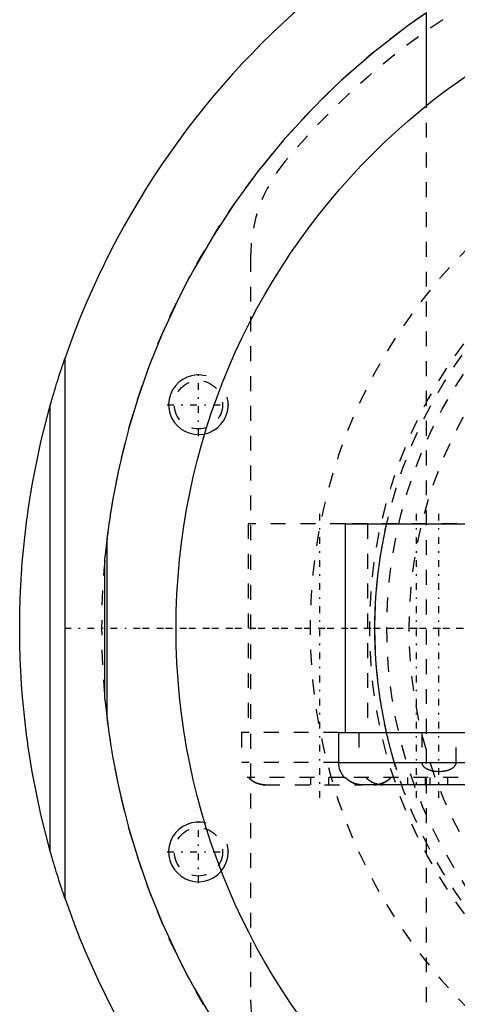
# Model space of a CAD drawing. Extents: x -906 to 156, y -125 to 125.
# Tile 2 of 12: x -906 to -876, y -25 to 41. Entities that reach past the tile are written whole.
import ezdxf

# ---------------------------------------------------------------- set-up
doc = ezdxf.new("R2010")
doc.units = 0
doc.linetypes.add('CENTER', pattern=[1.5, 0.45, -0.5, 0.05, -0.5])
doc.linetypes.add('DASHED', pattern=[2, 1, -1])
for name, color, linetype in [('AM_0', 7, 'CONTINUOUS'), ('AM_10', 7, 'CONTINUOUS'), ('AM_3', 7, 'DASHED'), ('AM_7', 7, 'CENTER')]:
    doc.layers.add(name, color=color, linetype=linetype)

msp = doc.modelspace()

# ---------------------------------------------------------------- linework, layer by layer
at = {"layer": 'AM_0', "color": 7, "linetype": 'CONTINUOUS'}
for p, q in [((-878.188, 35.077), (-878.188, 41.297)), ((-902.45, -18.145), (-902.45, 18.145)), ((-903.45, -14.946), (-903.45, 14.946)), ((-883.65, 7), (-883.65, -7)), ((-883.65, 7), (-874.156, 7)), ((-899.633, 6.047), (-899.773, 4.759)), ((-899.633, -6.047), (-899.633, 6.047)), ((-899.773, -4.759), (-899.773, 4.759)), ((-899.773, -4.759), (-899.633, -6.047)), ((-884.1, -7), (-884.1, -9)), ((-884.1, -7), (-874.156, -7)), ((-884.1, -9), (-873.6, -9)), ((-883.718, -10), (-883.634, -10)), ((-875.172, -10.5), (-882.528, -10.5))]:
    msp.add_line(p, q, dxfattribs=at)
for points in [[(-878.188, 41.297, 0), (-879.41, 40.436, 0), (-881.737, 38.636, 0), (-883.911, 36.743, 0), (-884.941, 35.765, 0), (-885.933, 34.768, 0), (-887.804, 32.724, 0), (-889.523, 30.625, 0), (-891.094, 28.483, 0), (-892.517, 26.311, 0), (-893.795, 24.124, 0), (-894.381, 23.029, 0), (-894.932, 21.935, 0), (-895.931, 19.757, 0), (-896.799, 17.603, 0), (-897.541, 15.488, 0), (-898.163, 13.428, 0), (-898.671, 11.452, 0), (-898.884, 10.505, 0), (-899.072, 9.59, 0), (-899.259, 8.574, 0), (-899.307, 8.296, 0), (-899.352, 8.026, 0), (-899.373, 7.893, 0), (-899.394, 7.762, 0), (-899.433, 7.508, 0), (-899.47, 7.263, 0), (-899.504, 7.028, 0), (-899.534, 6.807, 0), (-899.562, 6.601, 0), (-899.575, 6.504, 0), (-899.587, 6.413, 0), (-899.608, 6.246, 0), (-899.626, 6.106, 0), (-899.633, 6.047, 0)], [(-903.45, 14.946, 0), (-903.45, 14.946, 0), (-903.449, 14.947, 0), (-903.449, 14.948, 0), (-903.449, 14.948, 0), (-903.449, 14.948, 0), (-903.449, 14.949, 0), (-903.448, 14.95, 0), (-903.448, 14.951, 0), (-903.448, 14.953, 0), (-903.447, 14.954, 0), (-903.447, 14.955, 0), (-903.447, 14.955, 0), (-903.447, 14.957, 0), (-903.446, 14.958, 0), (-903.446, 14.96, 0), (-903.445, 14.962, 0), (-903.445, 14.964, 0), (-903.444, 14.965, 0), (-903.444, 14.966, 0), (-903.444, 14.968, 0), (-903.443, 14.97, 0), (-903.443, 14.971, 0), (-903.442, 14.972, 0), (-903.442, 14.975, 0), (-903.441, 14.977, 0), (-903.441, 14.978, 0), (-903.44, 14.98, 0), (-903.44, 14.982, 0), (-903.439, 14.985, 0), (-903.438, 14.987, 0), (-903.437, 14.99, 0), (-903.437, 14.993, 0), (-903.436, 14.994, 0), (-903.436, 14.996, 0), (-903.435, 14.999, 0), (-903.434, 15.002, 0), (-903.431, 15.013, 0), (-903.425, 15.032, 0), (-903.42, 15.053, 0), (-903.414, 15.074, 0), (-903.41, 15.086, 0), (-903.407, 15.097, 0), (-903.4, 15.121, 0), (-903.393, 15.147, 0), (-903.386, 15.173, 0), (-903.378, 15.2, 0), (-903.37, 15.227, 0), (-903.366, 15.241, 0), (-903.362, 15.255, 0), (-903.354, 15.284, 0), (-903.346, 15.313, 0), (-903.342, 15.327, 0), (-903.337, 15.342, 0), (-903.329, 15.371, 0), (-903.321, 15.4, 0), (-903.316, 15.415, 0), (-903.312, 15.429, 0), (-903.304, 15.458, 0), (-903.296, 15.487, 0), (-903.267, 15.586, 0), (-903.215, 15.761, 0), (-903.161, 15.942, 0), (-903.105, 16.128, 0), (-903.047, 16.318, 0), (-903.017, 16.414, 0), (-902.987, 16.51, 0), (-902.926, 16.705, 0), (-902.864, 16.901, 0), (-902.801, 17.097, 0), (-902.737, 17.293, 0), (-902.673, 17.487, 0), (-902.641, 17.584, 0), (-902.609, 17.68, 0), (-902.545, 17.869, 0), (-902.481, 18.054, 0), (-902.45, 18.145, 0)], [(-905.5, 0, 0), (-905.5, 0.012, 0), (-905.5, 0.035, 0), (-905.5, 0.058, 0), (-905.5, 0.07, 0), (-905.5, 0.082, 0), (-905.5, 0.105, 0), (-905.5, 0.128, 0), (-905.5, 0.152, 0), (-905.5, 0.175, 0), (-905.5, 0.199, 0), (-905.5, 0.21, 0), (-905.5, 0.222, 0), (-905.499, 0.245, 0), (-905.499, 0.269, 0), (-905.499, 0.292, 0), (-905.499, 0.315, 0), (-905.499, 0.339, 0), (-905.499, 0.35, 0), (-905.499, 0.362, 0), (-905.499, 0.385, 0), (-905.498, 0.409, 0), (-905.498, 0.42, 0), (-905.498, 0.432, 0), (-905.498, 0.455, 0), (-905.498, 0.479, 0), (-905.498, 0.49, 0), (-905.498, 0.502, 0), (-905.498, 0.525, 0), (-905.497, 0.549, 0), (-905.497, 0.572, 0), (-905.497, 0.595, 0), (-905.497, 0.619, 0), (-905.496, 0.631, 0), (-905.496, 0.642, 0), (-905.496, 0.666, 0), (-905.496, 0.689, 0), (-905.495, 0.712, 0), (-905.495, 0.736, 0), (-905.495, 0.759, 0), (-905.495, 0.771, 0), (-905.494, 0.782, 0), (-905.494, 0.806, 0), (-905.494, 0.829, 0), (-905.493, 0.852, 0), (-905.493, 0.876, 0), (-905.493, 0.899, 0), (-905.493, 0.911, 0), (-905.492, 0.922, 0), (-905.492, 0.946, 0), (-905.492, 0.969, 0), (-905.49, 1.051, 0), (-905.487, 1.191, 0), (-905.486, 1.261, 0), (-905.484, 1.331, 0), (-905.481, 1.471, 0), (-905.477, 1.611, 0), (-905.472, 1.751, 0), (-905.468, 1.891, 0), (-905.463, 2.031, 0), (-905.46, 2.101, 0), (-905.458, 2.171, 0), (-905.452, 2.311, 0), (-905.446, 2.451, 0), (-905.443, 2.521, 0), (-905.439, 2.591, 0), (-905.433, 2.731, 0), (-905.426, 2.871, 0), (-905.422, 2.941, 0), (-905.418, 3.011, 0), (-905.41, 3.151, 0), (-905.402, 3.291, 0), (-905.394, 3.431, 0), (-905.385, 3.571, 0), (-905.376, 3.71, 0), (-905.371, 3.78, 0), (-905.366, 3.85, 0), (-905.356, 3.99, 0), (-905.346, 4.13, 0), (-905.307, 4.619, 0), (-905.231, 5.456, 0), (-905.142, 6.292, 0), (-905.041, 7.126, 0), (-904.985, 7.543, 0), (-904.926, 7.959, 0), (-904.799, 8.79, 0), (-904.66, 9.619, 0), (-904.073, 12.502, 0), (-903.45, 14.946, 0)], [(-903.45, -14.946, 0), (-904.073, -12.502, 0), (-904.66, -9.619, 0), (-904.799, -8.79, 0), (-904.926, -7.959, 0), (-904.985, -7.543, 0), (-905.041, -7.126, 0), (-905.142, -6.292, 0), (-905.231, -5.456, 0), (-905.307, -4.619, 0), (-905.371, -3.78, 0), (-905.402, -3.291, 0), (-905.41, -3.151, 0), (-905.418, -3.011, 0), (-905.422, -2.941, 0), (-905.426, -2.871, 0), (-905.433, -2.731, 0), (-905.439, -2.591, 0), (-905.443, -2.521, 0), (-905.446, -2.451, 0), (-905.452, -2.311, 0), (-905.458, -2.171, 0), (-905.46, -2.101, 0), (-905.463, -2.031, 0), (-905.468, -1.891, 0), (-905.472, -1.751, 0), (-905.477, -1.611, 0), (-905.481, -1.471, 0), (-905.484, -1.331, 0), (-905.486, -1.261, 0), (-905.487, -1.191, 0), (-905.49, -1.051, 0), (-905.493, -0.911, 0), (-905.494, -0.829, 0), (-905.494, -0.806, 0), (-905.494, -0.782, 0), (-905.495, -0.771, 0), (-905.495, -0.759, 0), (-905.495, -0.736, 0), (-905.495, -0.712, 0), (-905.496, -0.689, 0), (-905.496, -0.666, 0), (-905.496, -0.642, 0), (-905.496, -0.631, 0), (-905.497, -0.619, 0), (-905.497, -0.595, 0), (-905.497, -0.572, 0), (-905.497, -0.549, 0), (-905.498, -0.525, 0), (-905.498, -0.502, 0), (-905.498, -0.49, 0), (-905.498, -0.479, 0), (-905.498, -0.455, 0), (-905.498, -0.432, 0), (-905.498, -0.42, 0), (-905.498, -0.409, 0), (-905.499, -0.385, 0), (-905.499, -0.362, 0), (-905.499, -0.35, 0), (-905.499, -0.339, 0), (-905.499, -0.315, 0), (-905.499, -0.292, 0), (-905.499, -0.269, 0), (-905.499, -0.245, 0), (-905.5, -0.222, 0), (-905.5, -0.21, 0), (-905.5, -0.199, 0), (-905.5, -0.175, 0), (-905.5, -0.152, 0), (-905.5, -0.128, 0), (-905.5, -0.105, 0), (-905.5, -0.082, 0), (-905.5, -0.07, 0), (-905.5, -0.058, 0), (-905.5, -0.035, 0), (-905.5, -0.012, 0), (-905.5, 0, 0)], [(-899.633, -6.047, 0), (-899.626, -6.106, 0), (-899.608, -6.246, 0), (-899.587, -6.413, 0), (-899.575, -6.504, 0), (-899.562, -6.601, 0), (-899.534, -6.807, 0), (-899.504, -7.028, 0), (-899.47, -7.263, 0), (-899.433, -7.508, 0), (-899.394, -7.762, 0), (-899.373, -7.893, 0), (-899.352, -8.026, 0), (-899.307, -8.296, 0), (-899.259, -8.574, 0), (-899.072, -9.59, 0), (-898.884, -10.505, 0), (-898.671, -11.452, 0), (-898.163, -13.428, 0), (-897.541, -15.488, 0), (-896.799, -17.603, 0), (-895.931, -19.757, 0), (-894.932, -21.935, 0), (-894.381, -23.029, 0), (-893.795, -24.124, 0), (-892.517, -26.311, 0)], [(-882.851, -10.458, 0), (-882.877, -10.452, 0), (-882.927, -10.438, 0), (-882.977, -10.423, 0), (-883.001, -10.415, 0), (-883.025, -10.407, 0), (-883.071, -10.389, 0), (-883.116, -10.37, 0), (-883.162, -10.35, 0), (-883.208, -10.327, 0), (-883.253, -10.302, 0), (-883.276, -10.289, 0), (-883.299, -10.276, 0), (-883.343, -10.248, 0), (-883.387, -10.218, 0), (-883.43, -10.187, 0), (-883.471, -10.155, 0), (-883.51, -10.122, 0), (-883.529, -10.105, 0), (-883.547, -10.088, 0), (-883.583, -10.054, 0), (-883.617, -10.018, 0), (-883.634, -10, 0)], [(-902.45, -18.145, 0), (-902.481, -18.054, 0), (-902.545, -17.869, 0), (-902.609, -17.68, 0), (-902.641, -17.584, 0), (-902.673, -17.487, 0), (-902.737, -17.293, 0), (-902.801, -17.097, 0), (-902.864, -16.901, 0), (-902.926, -16.705, 0), (-902.987, -16.51, 0), (-903.017, -16.414, 0), (-903.047, -16.318, 0), (-903.105, -16.128, 0), (-903.161, -15.942, 0), (-903.215, -15.761, 0), (-903.267, -15.586, 0), (-903.296, -15.487, 0), (-903.304, -15.458, 0), (-903.312, -15.429, 0), (-903.316, -15.415, 0), (-903.321, -15.4, 0), (-903.329, -15.371, 0), (-903.337, -15.342, 0), (-903.342, -15.327, 0), (-903.346, -15.313, 0), (-903.354, -15.284, 0), (-903.362, -15.255, 0), (-903.366, -15.241, 0), (-903.37, -15.227, 0), (-903.378, -15.2, 0), (-903.386, -15.173, 0), (-903.393, -15.147, 0), (-903.4, -15.121, 0), (-903.407, -15.097, 0), (-903.41, -15.086, 0), (-903.414, -15.074, 0), (-903.42, -15.053, 0), (-903.425, -15.032, 0), (-903.431, -15.013, 0), (-903.434, -15.002, 0), (-903.435, -14.999, 0), (-903.436, -14.996, 0), (-903.436, -14.994, 0), (-903.437, -14.993, 0), (-903.437, -14.99, 0), (-903.438, -14.987, 0), (-903.439, -14.985, 0), (-903.44, -14.982, 0), (-903.44, -14.98, 0), (-903.441, -14.978, 0), (-903.441, -14.977, 0), (-903.442, -14.975, 0), (-903.442, -14.972, 0), (-903.443, -14.971, 0), (-903.443, -14.97, 0), (-903.444, -14.968, 0), (-903.444, -14.966, 0), (-903.444, -14.965, 0), (-903.445, -14.964, 0), (-903.445, -14.962, 0), (-903.446, -14.96, 0), (-903.446, -14.958, 0), (-903.447, -14.957, 0), (-903.447, -14.955, 0), (-903.447, -14.955, 0), (-903.447, -14.954, 0), (-903.448, -14.953, 0), (-903.448, -14.951, 0), (-903.448, -14.95, 0), (-903.449, -14.949, 0), (-903.449, -14.948, 0), (-903.449, -14.948, 0), (-903.449, -14.948, 0), (-903.449, -14.947, 0), (-903.45, -14.946, 0), (-903.45, -14.946, 0)]]:
    msp.add_polyline3d(points, dxfattribs=at)
msp.add_circle((-850, 0), 45, dxfattribs=at)
for centre, radius, start, end in [((-850, 0), 55.5, 97.25319, 160.91684), ((-882.6, -9), 1.5, 180, 221.81031), ((-850, 0), 55.5, 199.08316, 262.74681)]:
    msp.add_arc(centre, radius, start, end, dxfattribs=at)
at = {"layer": 'AM_10', "color": 7, "linetype": 'CONTINUOUS'}
for centre in [(-893.5, 15), (-893.5, -15)]:
    msp.add_arc(centre, 2, 75, 15, dxfattribs=at)
at = {"layer": 'AM_3', "color": 6, "linetype": 'DASHED'}
for p, q in [((-878.188, -35.077), (-878.188, 35.077)), ((-890, 24.92), (-890, -24.92)), ((-890.15, 7), (-890.15, -7)), ((-883.65, 7), (-890.15, 7)), ((-874.156, 7), (-883.65, 7)), ((-882.15, 7), (-882.15, -7)), ((-890.6, -7), (-890.6, -9)), ((-884.1, -7), (-890.6, -7)), ((-882.725, -7), (-882.725, -9)), ((-878.502, -7), (-878.502, -9)), ((-876.198, -9), (-876.198, -7)), ((-884.1, -9), (-890.6, -9)), ((-880.188, -9.507), (-880.343, -9)), ((-883.718, -10), (-890.218, -10)), ((-889.028, -10.5), (-882.49, -10.5)), ((-885.95, -10.5), (-885.95, -10)), ((-884.75, -10.5), (-884.75, -10)), ((-874.066, -10), (-883.634, -10)), ((-882.49, -10.5), (-882.528, -10.5)), ((-882.235, -10.028), (-882.261, -10)), ((-881.672, -10.5), (-881.71, -10.5)), ((-879.45, -10.5), (-879.45, -10)), ((-878.25, -10.5), (-878.25, -10)), ((-877.95, -10.5), (-877.95, -10)), ((-876.75, -10.5), (-876.75, -10))]:
    msp.add_line(p, q, dxfattribs=at)
for points in [[(-880.866, -7, 0), (-880.878, -6.948, 0), (-880.901, -6.844, 0), (-880.925, -6.738, 0), (-880.936, -6.684, 0), (-880.948, -6.63, 0), (-880.971, -6.521, 0), (-880.994, -6.41, 0), (-881.017, -6.297, 0), (-881.04, -6.183, 0), (-881.063, -6.068, 0), (-881.074, -6.01, 0), (-881.085, -5.951, 0), (-881.108, -5.834, 0), (-881.13, -5.715, 0), (-881.152, -5.594, 0), (-881.173, -5.473, 0), (-881.195, -5.35, 0), (-881.205, -5.288, 0), (-881.216, -5.226, 0), (-881.236, -5.101, 0), (-881.257, -4.974, 0), (-881.267, -4.911, 0), (-881.325, -4.523, 0), (-881.43, -3.724, 0), (-881.517, -2.903, 0), (-881.582, -2.071, 0), (-881.626, -1.236, 0), (-881.647, -0.408, 0), (-881.65, 0, 0), (-881.647, 0.408, 0), (-881.626, 1.236, 0), (-881.582, 2.071, 0), (-881.517, 2.903, 0), (-881.43, 3.724, 0), (-881.325, 4.523, 0), (-881.267, 4.911, 0), (-881.257, 4.974, 0), (-881.236, 5.101, 0), (-881.216, 5.226, 0), (-881.205, 5.288, 0), (-881.195, 5.35, 0), (-881.173, 5.473, 0), (-881.152, 5.594, 0), (-881.13, 5.715, 0), (-881.108, 5.834, 0), (-881.085, 5.951, 0), (-881.074, 6.01, 0), (-881.063, 6.068, 0), (-881.04, 6.183, 0), (-881.017, 6.297, 0), (-880.994, 6.41, 0), (-880.971, 6.521, 0), (-880.948, 6.63, 0), (-880.936, 6.684, 0), (-880.925, 6.738, 0), (-880.901, 6.844, 0), (-880.878, 6.948, 0), (-880.866, 7, 0)], [(-880.343, -9, 0), (-880.357, -8.954, 0), (-880.384, -8.861, 0), (-880.412, -8.764, 0), (-880.427, -8.715, 0), (-880.441, -8.665, 0), (-880.47, -8.562, 0), (-880.499, -8.457, 0), (-880.529, -8.35, 0), (-880.558, -8.241, 0), (-880.588, -8.129, 0), (-880.603, -8.073, 0), (-880.618, -8.016, 0), (-880.648, -7.901, 0), (-880.678, -7.784, 0), (-880.708, -7.666, 0), (-880.737, -7.547, 0), (-880.766, -7.426, 0), (-880.781, -7.366, 0), (-880.795, -7.305, 0), (-880.824, -7.184, 0), (-880.852, -7.061, 0), (-880.866, -7, 0)], [(-878.502, -9, 0), (-878.502, -9.002, 0), (-878.502, -9.006, 0), (-878.502, -9.01, 0), (-878.502, -9.013, 0), (-878.502, -9.015, 0), (-878.502, -9.019, 0), (-878.502, -9.023, 0), (-878.501, -9.028, 0), (-878.501, -9.032, 0), (-878.5, -9.036, 0), (-878.5, -9.039, 0), (-878.5, -9.041, 0), (-878.499, -9.045, 0), (-878.499, -9.05, 0), (-878.498, -9.054, 0), (-878.497, -9.059, 0), (-878.496, -9.063, 0), (-878.496, -9.065, 0), (-878.495, -9.067, 0), (-878.494, -9.072, 0), (-878.493, -9.076, 0), (-878.493, -9.078, 0), (-878.492, -9.081, 0), (-878.491, -9.085, 0), (-878.49, -9.089, 0), (-878.489, -9.091, 0), (-878.489, -9.093, 0), (-878.488, -9.098, 0), (-878.486, -9.102, 0), (-878.481, -9.116, 0), (-878.472, -9.139, 0), (-878.46, -9.163, 0), (-878.447, -9.186, 0), (-878.432, -9.209, 0), (-878.425, -9.22, 0), (-878.417, -9.23, 0), (-878.4, -9.25, 0), (-878.383, -9.269, 0), (-878.365, -9.287, 0), (-878.346, -9.305, 0), (-878.326, -9.322, 0), (-878.316, -9.331, 0), (-878.305, -9.339, 0), (-878.283, -9.355, 0), (-878.261, -9.371, 0), (-878.25, -9.378, 0), (-878.239, -9.385, 0), (-878.217, -9.399, 0), (-878.195, -9.411, 0), (-878.184, -9.417, 0), (-878.173, -9.423, 0), (-878.151, -9.434, 0), (-878.128, -9.445, 0), (-878.105, -9.456, 0), (-878.081, -9.466, 0), (-878.058, -9.476, 0), (-878.046, -9.481, 0), (-878.034, -9.485, 0), (-878.009, -9.494, 0), (-877.984, -9.503, 0), (-877.959, -9.511, 0), (-877.934, -9.519, 0), (-877.909, -9.526, 0), (-877.896, -9.53, 0), (-877.883, -9.533, 0), (-877.857, -9.54, 0), (-877.831, -9.546, 0), (-877.805, -9.552, 0), (-877.779, -9.558, 0), (-877.753, -9.563, 0), (-877.74, -9.565, 0), (-877.726, -9.568, 0), (-877.7, -9.572, 0), (-877.674, -9.576, 0), (-877.647, -9.58, 0), (-877.621, -9.583, 0), (-877.594, -9.586, 0), (-877.581, -9.588, 0), (-877.568, -9.589, 0), (-877.542, -9.591, 0), (-877.516, -9.593, 0), (-877.425, -9.598, 0), (-877.35, -9.599, 0), (-877.275, -9.598, 0), (-877.184, -9.593, 0), (-877.158, -9.591, 0), (-877.132, -9.589, 0), (-877.119, -9.588, 0), (-877.106, -9.586, 0), (-877.079, -9.583, 0), (-877.053, -9.58, 0), (-877.026, -9.576, 0), (-877, -9.572, 0), (-876.974, -9.568, 0), (-876.96, -9.565, 0), (-876.947, -9.563, 0), (-876.921, -9.558, 0), (-876.895, -9.552, 0), (-876.869, -9.546, 0), (-876.843, -9.54, 0), (-876.817, -9.533, 0), (-876.804, -9.53, 0), (-876.791, -9.526, 0), (-876.766, -9.519, 0), (-876.741, -9.511, 0), (-876.716, -9.503, 0), (-876.691, -9.494, 0), (-876.666, -9.485, 0), (-876.654, -9.481, 0), (-876.642, -9.476, 0), (-876.619, -9.466, 0), (-876.595, -9.456, 0), (-876.572, -9.445, 0), (-876.549, -9.434, 0), (-876.527, -9.423, 0), (-876.516, -9.417, 0), (-876.505, -9.411, 0), (-876.483, -9.399, 0), (-876.461, -9.385, 0), (-876.45, -9.378, 0), (-876.439, -9.371, 0), (-876.417, -9.355, 0), (-876.395, -9.339, 0), (-876.384, -9.331, 0), (-876.374, -9.322, 0), (-876.354, -9.305, 0), (-876.335, -9.287, 0), (-876.317, -9.269, 0), (-876.3, -9.25, 0), (-876.283, -9.23, 0), (-876.275, -9.22, 0), (-876.268, -9.209, 0), (-876.253, -9.186, 0), (-876.24, -9.163, 0), (-876.228, -9.139, 0), (-876.222, -9.126, 0), (-876.221, -9.122, 0), (-876.219, -9.118, 0), (-876.219, -9.116, 0), (-876.218, -9.114, 0), (-876.217, -9.11, 0), (-876.215, -9.106, 0), (-876.214, -9.102, 0), (-876.212, -9.098, 0), (-876.211, -9.093, 0), (-876.211, -9.091, 0), (-876.21, -9.089, 0), (-876.209, -9.085, 0), (-876.208, -9.081, 0), (-876.207, -9.078, 0), (-876.207, -9.076, 0), (-876.206, -9.072, 0), (-876.205, -9.067, 0), (-876.204, -9.065, 0), (-876.204, -9.063, 0), (-876.203, -9.059, 0), (-876.202, -9.054, 0), (-876.201, -9.05, 0), (-876.201, -9.045, 0), (-876.2, -9.041, 0), (-876.2, -9.039, 0), (-876.2, -9.036, 0), (-876.199, -9.032, 0), (-876.199, -9.028, 0), (-876.198, -9.023, 0), (-876.198, -9.019, 0), (-876.198, -9.015, 0), (-876.198, -9.013, 0), (-876.198, -9.01, 0), (-876.198, -9.006, 0), (-876.198, -9.002, 0), (-876.198, -9, 0)], [(-890.134, -10, 0), (-890.11, -10.026, 0), (-890.062, -10.074, 0), (-890.011, -10.121, 0), (-889.984, -10.144, 0), (-889.956, -10.167, 0), (-889.897, -10.211, 0), (-889.837, -10.252, 0), (-889.774, -10.29, 0), (-889.711, -10.325, 0), (-889.647, -10.357, 0), (-889.615, -10.371, 0), (-889.584, -10.384, 0), (-889.519, -10.409, 0), (-889.452, -10.431, 0), (-889.382, -10.451, 0), (-889.311, -10.467, 0), (-889.238, -10.48, 0), (-889.202, -10.486, 0), (-889.166, -10.49, 0), (-889.094, -10.497, 0), (-889.024, -10.5, 0), (-888.99, -10.5, 0)], [(-889.351, -10.458, 0), (-889.377, -10.452, 0), (-889.427, -10.438, 0), (-889.477, -10.423, 0), (-889.501, -10.415, 0), (-889.525, -10.407, 0), (-889.571, -10.389, 0), (-889.616, -10.37, 0), (-889.662, -10.35, 0), (-889.708, -10.327, 0), (-889.753, -10.302, 0), (-889.776, -10.289, 0), (-889.799, -10.276, 0), (-889.843, -10.248, 0), (-889.887, -10.218, 0), (-889.93, -10.187, 0), (-889.971, -10.155, 0), (-890.01, -10.122, 0), (-890.029, -10.105, 0), (-890.047, -10.088, 0), (-890.083, -10.054, 0), (-890.117, -10.018, 0), (-890.134, -10, 0)], [(-889.028, -10.5, 0), (-889.081, -10.497, 0), (-889.188, -10.488, 0), (-889.252, -10.478, 0), (-889.27, -10.475, 0), (-889.288, -10.472, 0), (-889.297, -10.47, 0), (-889.306, -10.468, 0), (-889.324, -10.464, 0), (-889.342, -10.46, 0), (-889.351, -10.458, 0)], [(-883.634, -10, 0), (-883.626, -10.009, 0), (-883.61, -10.026, 0), (-883.593, -10.043, 0), (-883.585, -10.052, 0), (-883.577, -10.06, 0), (-883.56, -10.076, 0), (-883.542, -10.092, 0), (-883.525, -10.108, 0), (-883.506, -10.125, 0), (-883.488, -10.14, 0), (-883.478, -10.148, 0), (-883.469, -10.156, 0), (-883.449, -10.172, 0), (-883.43, -10.187, 0), (-883.409, -10.202, 0), (-883.389, -10.217, 0), (-883.368, -10.231, 0), (-883.358, -10.238, 0), (-883.347, -10.245, 0), (-883.326, -10.259, 0), (-883.304, -10.272, 0), (-883.294, -10.279, 0)], [(-883.294, -10.279, 0), (-883.304, -10.272, 0), (-883.326, -10.259, 0), (-883.347, -10.245, 0), (-883.358, -10.238, 0), (-883.368, -10.231, 0), (-883.389, -10.217, 0), (-883.409, -10.202, 0), (-883.43, -10.187, 0), (-883.449, -10.172, 0), (-883.469, -10.156, 0), (-883.478, -10.148, 0), (-883.488, -10.14, 0), (-883.506, -10.125, 0), (-883.525, -10.108, 0), (-883.542, -10.092, 0), (-883.56, -10.076, 0), (-883.577, -10.06, 0), (-883.585, -10.052, 0), (-883.593, -10.043, 0), (-883.61, -10.026, 0), (-883.626, -10.009, 0), (-883.634, -10, 0)], [(-883.294, -10.279, 0), (-883.282, -10.286, 0), (-883.258, -10.3, 0), (-883.234, -10.313, 0), (-883.222, -10.319, 0), (-883.21, -10.325, 0), (-883.187, -10.338, 0), (-883.163, -10.349, 0), (-883.139, -10.36, 0), (-883.115, -10.371, 0), (-883.091, -10.381, 0), (-883.08, -10.386, 0), (-883.068, -10.39, 0), (-883.044, -10.4, 0), (-883.019, -10.409, 0), (-882.994, -10.417, 0), (-882.969, -10.426, 0), (-882.943, -10.434, 0), (-882.93, -10.437, 0), (-882.917, -10.441, 0), (-882.891, -10.448, 0), (-882.864, -10.455, 0), (-882.851, -10.458, 0)], [(-882.528, -10.5, 0), (-882.55, -10.499, 0), (-882.594, -10.497, 0), (-882.639, -10.493, 0), (-882.661, -10.491, 0), (-882.684, -10.488, 0), (-882.729, -10.482, 0), (-882.774, -10.474, 0), (-882.819, -10.465, 0), (-882.864, -10.455, 0), (-882.908, -10.444, 0), (-882.93, -10.438, 0), (-882.952, -10.431, 0), (-882.994, -10.417, 0), (-883.036, -10.403, 0), (-883.076, -10.387, 0), (-883.115, -10.371, 0), (-883.155, -10.353, 0), (-883.174, -10.343, 0), (-883.194, -10.334, 0), (-883.234, -10.313, 0), (-883.274, -10.29, 0), (-883.294, -10.279, 0)], [(-882.851, -10.458, 0), (-882.842, -10.46, 0), (-882.824, -10.464, 0), (-882.806, -10.468, 0), (-882.797, -10.47, 0), (-882.788, -10.472, 0), (-882.77, -10.475, 0), (-882.752, -10.478, 0), (-882.688, -10.488, 0), (-882.581, -10.497, 0), (-882.528, -10.5, 0)], [(-882.528, -10.5, 0), (-882.581, -10.497, 0), (-882.688, -10.488, 0), (-882.752, -10.478, 0), (-882.77, -10.475, 0), (-882.788, -10.472, 0), (-882.797, -10.47, 0), (-882.806, -10.468, 0), (-882.824, -10.464, 0), (-882.842, -10.46, 0), (-882.851, -10.458, 0)], [(-882.261, -10, 0), (-882.243, -10.02, 0), (-882.206, -10.057, 0), (-882.168, -10.094, 0), (-882.148, -10.112, 0), (-882.128, -10.13, 0), (-882.085, -10.165, 0), (-882.041, -10.199, 0), (-881.995, -10.232, 0), (-881.948, -10.263, 0), (-881.899, -10.292, 0), (-881.875, -10.306, 0), (-881.851, -10.319, 0), (-881.802, -10.344, 0), (-881.753, -10.366, 0), (-881.704, -10.387, 0), (-881.655, -10.406, 0), (-881.604, -10.424, 0), (-881.577, -10.432, 0), (-881.551, -10.44, 0), (-881.497, -10.454, 0), (-881.442, -10.467, 0), (-881.414, -10.472, 0)], [(-882.058, -10.186, 0), (-882.09, -10.161, 0), (-882.152, -10.109, 0), (-882.208, -10.055, 0), (-882.235, -10.028, 0)], [(-881.414, -10.472, 0), (-881.434, -10.468, 0), (-881.473, -10.46, 0), (-881.513, -10.45, 0), (-881.532, -10.445, 0), (-881.551, -10.44, 0), (-881.589, -10.428, 0), (-881.626, -10.416, 0), (-881.663, -10.403, 0), (-881.698, -10.389, 0), (-881.732, -10.375, 0), (-881.75, -10.368, 0), (-881.767, -10.36, 0), (-881.802, -10.343, 0), (-881.837, -10.326, 0), (-881.872, -10.307, 0), (-881.907, -10.287, 0), (-881.942, -10.266, 0), (-881.959, -10.255, 0), (-881.976, -10.244, 0), (-882.009, -10.222, 0), (-882.042, -10.198, 0), (-882.058, -10.186, 0)], [(-881.71, -10.5, 0), (-881.676, -10.5, 0), (-881.606, -10.497, 0), (-881.534, -10.49, 0), (-881.498, -10.486, 0), (-881.462, -10.48, 0), (-881.389, -10.467, 0), (-881.318, -10.451, 0), (-881.248, -10.431, 0), (-881.181, -10.409, 0), (-881.116, -10.384, 0), (-881.085, -10.371, 0), (-881.053, -10.357, 0), (-880.989, -10.325, 0), (-880.926, -10.29, 0), (-880.863, -10.252, 0), (-880.803, -10.211, 0), (-880.744, -10.167, 0), (-880.716, -10.144, 0), (-880.689, -10.121, 0), (-880.638, -10.074, 0), (-880.59, -10.026, 0), (-880.566, -10, 0)], [(-881.349, -10.458, 0), (-881.358, -10.46, 0), (-881.376, -10.464, 0), (-881.394, -10.468, 0), (-881.403, -10.47, 0), (-881.412, -10.472, 0), (-881.43, -10.475, 0), (-881.448, -10.478, 0), (-881.512, -10.488, 0), (-881.619, -10.497, 0), (-881.672, -10.5, 0)], [(-881.414, -10.472, 0), (-881.364, -10.481, 0), (-881.264, -10.493, 0), (-881.166, -10.499, 0), (-881.119, -10.5, 0)], [(-881.119, -10.5, 0), (-881.166, -10.499, 0), (-881.264, -10.493, 0), (-881.364, -10.481, 0), (-881.414, -10.472, 0)], [(-880.837, -10.234, 0), (-880.85, -10.243, 0), (-880.877, -10.261, 0), (-880.904, -10.278, 0), (-880.918, -10.286, 0), (-880.932, -10.294, 0), (-880.96, -10.309, 0), (-880.987, -10.324, 0), (-881.015, -10.339, 0), (-881.043, -10.352, 0), (-881.071, -10.365, 0), (-881.085, -10.371, 0), (-881.099, -10.377, 0), (-881.126, -10.388, 0), (-881.154, -10.399, 0), (-881.183, -10.409, 0), (-881.212, -10.419, 0), (-881.242, -10.429, 0), (-881.257, -10.434, 0), (-881.272, -10.438, 0), (-881.302, -10.447, 0), (-881.333, -10.455, 0), (-881.349, -10.458, 0)], [(-880.566, -10, 0), (-880.573, -10.007, 0), (-880.586, -10.022, 0), (-880.599, -10.036, 0), (-880.606, -10.043, 0), (-880.613, -10.049, 0), (-880.626, -10.063, 0), (-880.64, -10.076, 0), (-880.654, -10.089, 0), (-880.669, -10.103, 0), (-880.683, -10.116, 0), (-880.691, -10.122, 0), (-880.699, -10.129, 0), (-880.714, -10.142, 0), (-880.729, -10.155, 0), (-880.745, -10.167, 0), (-880.761, -10.18, 0), (-880.778, -10.192, 0), (-880.786, -10.199, 0), (-880.794, -10.205, 0), (-880.811, -10.217, 0), (-880.828, -10.228, 0), (-880.837, -10.234, 0)]]:
    msp.add_polyline3d(points, dxfattribs=at)
for centre, radius in [((-850, 0), 32), ((-850, 0), 31.65), ((-850, 0), 30.85), ((-850, 0), 29.35), ((-893.5, 15), 1.621), ((-893.5, -15), 1.621)]:
    msp.add_circle(centre, radius, dxfattribs=at)
for centre, radius, start, end in [((-850, 0), 50, 90, 270), ((-850, 0), 49, 123.55731, 140.28486), ((-850, 0), 36, 90, 270), ((-880, 24.92), 10, 140.28486, 180), ((-880, -24.92), 10, 180, 219.71514)]:
    msp.add_arc(centre, radius, start, end, dxfattribs=at)
at = {"layer": 'AM_7', "color": 4, "linetype": 'CENTER'}
for p, q in [((-893.5, 12.9), (-893.5, 17.1)), ((-895.6, 15), (-891.4, 15)), ((-885.35, -11.375), (-885.35, 7.875)), ((-878.85, -11.375), (-878.85, 7.875)), ((-878.85, -11.375), (-878.85, 7.875)), ((-877.35, -11.375), (-877.35, 7.875)), ((-902.5, 0), (-797.5, 0)), ((-882.392, 0), (-817.608, 0)), ((-897.25, 0), (-802.75, 0)), ((-893.5, -17.1), (-893.5, -12.9)), ((-895.6, -15), (-891.4, -15))]:
    msp.add_line(p, q, dxfattribs=at)

doc.saveas('drawing.dxf')
